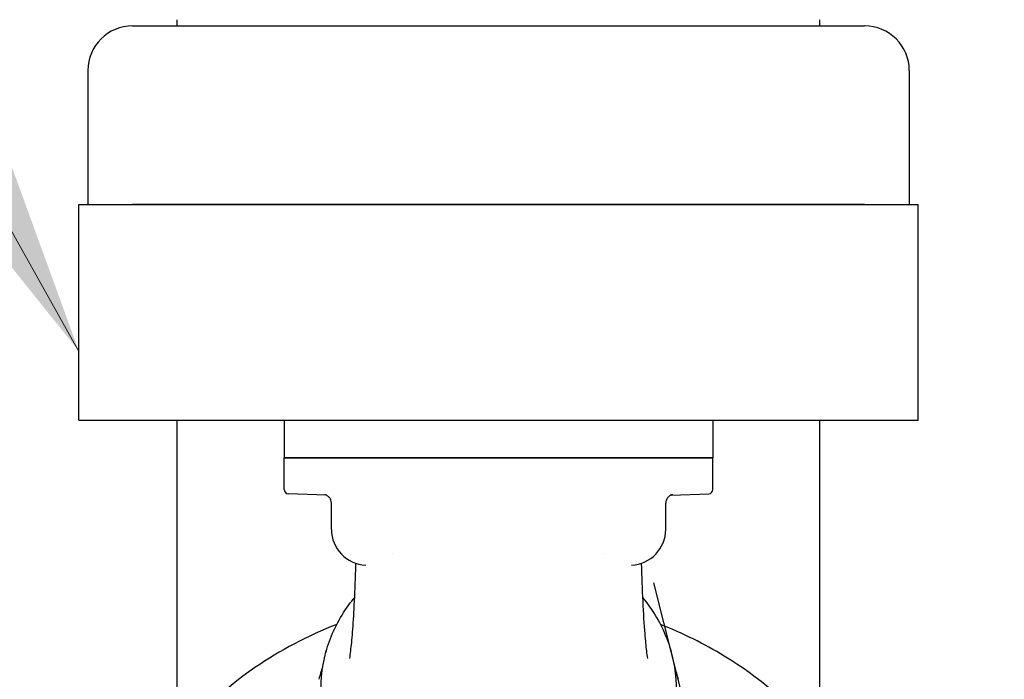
# Model space of a CAD drawing. Extents: x 0 to 796, y 0 to 496.
# Tile 152 of 222: x 346.99 to 353.89, y 278.12 to 282.73. Entities that reach past the tile are written whole.
import ezdxf

# ---------------------------------------------------------------- set-up
doc = ezdxf.new("R2010")
doc.units = 0
doc.header["$LTSCALE"] = 12
doc.header["$MEASUREMENT"] = 0
doc.layers.add('D', color=2, linetype='CONTINUOUS')
doc.layers.add('X', color=1, linetype='CONTINUOUS')
doc.styles.get("Standard").update_dxf_attribs({"font": 'SIMPLEX.SHX', "width": 0.875})
doc.dimstyles.get("Standard").update_dxf_attribs({"dimscale": 28, "dimtxt": 0.125, "dimasz": 0.125, "dimexe": 0.04375, "dimexo": 0.0625, "dimgap": 0.04375, "dimtad": 0, "dimtih": 1, "dimtoh": 1, "dimdec": 4, "dimzin": 12, "dimdsep": 46, "dimlunit": 5, "dimtxsty": 'Standard', "dimcen": 0, "dimclrd": 256, "dimclre": 256, "dimclrt": 256, "dimadec": 1, "dimazin": 3, "dimtfac": 0.875, "dimtdec": 4, "dimtofl": 0, "dimtmove": 0, "dimatfit": 2, "dimfxl": 1, "dimtolj": 1, "dimtzin": 12, "dimlwd": 13, "dimlwe": 13, "dimarcsym": 0})

msp = doc.modelspace()

# ---------------------------------------------------------------- linework, layer by layer
at = {"layer": 'X'}
for p, q in [((347.78391, 282.69013), (352.90791, 282.69013)), ((348.09589, 282.69013), (348.09589, 282.73328)), ((352.59592, 282.69013), (352.59592, 282.73328)), ((347.47091, 282.37713), (347.47091, 281.44013)), ((353.22091, 282.37713), (353.22091, 281.44013)), ((347.40841, 281.44013), (353.28341, 281.44013)), ((347.40841, 279.93013), (347.40841, 281.44013)), ((352.90791, 281.44013), (347.78391, 281.44013)), ((353.28341, 279.93013), (353.28341, 281.44013)), ((347.40841, 279.93013), (353.28341, 279.93013)), ((348.09589, 277.69736), (348.09589, 279.93013)), ((348.84591, 279.93013), (348.84591, 279.66513)), ((351.84591, 279.93013), (351.84591, 279.66513)), ((352.59592, 277.69736), (352.59592, 279.93013)), ((351.84591, 279.66513), (348.84591, 279.66513)), ((348.84591, 279.4441), (348.84591, 279.66513)), ((348.84591, 279.66513), (351.84591, 279.66513)), ((351.84591, 279.4441), (351.84591, 279.66513)), ((349.1386, 279.40491), (348.87486, 279.41412)), ((351.55322, 279.40491), (351.81696, 279.41412)), ((349.17576, 279.16513), (349.17576, 279.3495)), ((351.51606, 279.16513), (351.51606, 279.3495)), ((351.64568, 277.94386), (351.43301, 278.79008)), ((349.13236, 278.28692), (349.13221, 278.28633)), ((349.13619, 278.30169), (349.13619, 278.3075)), ((351.55562, 278.30169), (351.55562, 278.3075)), ((351.55946, 278.28692), (351.55961, 278.28633))]:
    msp.add_line(p, q, dxfattribs=at)
for centre, radius, start, end in [((347.78391, 282.37713), 0.313, 90, 180), ((352.90791, 282.37713), 0.313, 0, 90), ((348.87591, 279.4441), 0.03, 180, 268.000022), ((351.81591, 279.4441), 0.03, 271.999978, 360), ((349.42576, 279.16513), 0.25, 180, 267.640471), ((351.26606, 279.16513), 0.25, 272.35952, 0)]:
    msp.add_arc(centre, radius, start, end, dxfattribs=at)
for centre, major_axis, ratio, start_param, end_param in [((349.57414, 279.13221), (0.0063, 0.64639), 0.0484361, -1.7806098, -1.7806052), ((349.40559, 278.83595), (0.0099, 0.07938), 0.0000168, 0, 0.0000769)]:
    msp.add_ellipse(centre, major_axis=major_axis, ratio=ratio, start_param=start_param, end_param=end_param, dxfattribs=at)
at = {"layer": 'X', "extrusion": (1.5953e-14, -1.10611e-18, -1)}
msp.add_ellipse((351.11767, 279.13221), major_axis=(0.0063, -0.64639), ratio=0.0484361, start_param=1.3609926, end_param=1.3609958, dxfattribs=at)
at = {"layer": 'X'}
for points, knots in [([(349.17576, 279.3495), (349.17576, 279.35598), (349.17468, 279.36253), (349.17058, 279.3747), (349.16753, 279.38048), (349.1599, 279.3906), (349.15522, 279.39509), (349.14778, 279.40028), (349.14531, 279.40174), (349.14093, 279.40394), (349.139, 279.40478), (349.13599, 279.40592), (349.13484, 279.4063), (349.13221, 279.40711), (349.13087, 279.40745), (349.12887, 279.40791), (349.12815, 279.40805), (349.12685, 279.40828), (349.12646, 279.40833), (349.1262, 279.40837), (349.12616, 279.40837), (349.12616, 279.40837)], [0, 0, 0, 0, 0.01947149, 0.01947149, 0.03864769, 0.03864769, 0.05776152, 0.05776152, 0.06662291, 0.06662291, 0.07357767, 0.07357767, 0.07825255, 0.07825255, 0.08541784, 0.08541784, 0.09243942, 0.09243942, 0.10264174, 0.10264174, 0.10743447, 0.10743447, 0.10743447, 0.10743447]), ([(351.56565, 279.40837), (351.56565, 279.40837), (351.56546, 279.40835), (351.5643, 279.40816), (351.56324, 279.408), (351.5605, 279.40734), (351.55947, 279.40706), (351.55677, 279.40625), (351.55498, 279.40563), (351.55117, 279.40407), (351.54913, 279.40311), (351.54422, 279.40042), (351.54134, 279.39852), (351.53473, 279.39326), (351.53114, 279.38957), (351.52441, 279.38064), (351.52145, 279.3751), (351.51721, 279.363), (351.51606, 279.35621), (351.51606, 279.3495)], [0.11807573, 0.11807573, 0.11807573, 0.11807573, 0.12933931, 0.12933931, 0.14139543, 0.14139543, 0.14680648, 0.14680648, 0.15378808, 0.15378808, 0.16105324, 0.16105324, 0.17155872, 0.17155872, 0.18688402, 0.18688402, 0.20533834, 0.20533834, 0.22549481, 0.22549481, 0.22549481, 0.22549481]), ([(349.31109, 278.31539), (349.31514, 278.34944), (349.31952, 278.39415), (349.32804, 278.50088), (349.33225, 278.56544), (349.34, 278.71183), (349.34351, 278.79642), (349.34668, 278.89758), (349.34713, 278.9126), (349.34755, 278.92768)], [0, 0, 0, 0, 0.21737029, 0.21737029, 0.454263, 0.454263, 0.71812903, 0.71812903, 0.76385236, 0.76385236, 0.76385236, 0.76385236]), ([(351.34427, 278.92768), (351.34686, 278.83531), (351.35038, 278.744), (351.35876, 278.57719), (351.36376, 278.49961), (351.37288, 278.38819), (351.37695, 278.34716), (351.38073, 278.31539)], [0.00468177, 0.00468177, 0.00468177, 0.00468177, 0.28470693, 0.28470693, 0.56507932, 0.56507932, 0.76789235, 0.76789235, 0.76789235, 0.76789235]), ([(349.13236, 278.28692), (349.14537, 278.33871), (349.16275, 278.38963), (349.20582, 278.48863), (349.23151, 278.53671), (349.28454, 278.61953), (349.31047, 278.65499), (349.33864, 278.689)], [0.21430574, 0.21430574, 0.21430574, 0.21430574, 0.3603069, 0.3603069, 0.50630806, 0.50630806, 0.62237464, 0.62237464, 0.62237464, 0.62237464]), ([(351.35318, 278.689), (351.38135, 278.65499), (351.40727, 278.61954), (351.4603, 278.53671), (351.48599, 278.48863), (351.52907, 278.38963), (351.54644, 278.33871), (351.55946, 278.28692)], [2.51921802, 2.51921802, 2.51921802, 2.51921802, 2.63527669, 2.63527669, 2.7812818, 2.7812818, 2.92728692, 2.92728692, 2.92728692, 2.92728692]), ([(349.21292, 278.4994), (349.0089, 278.41939), (348.81617, 278.31765), (348.41016, 278.03924), (348.20923, 277.84904), (347.88675, 277.42342), (347.76514, 277.18815), (347.6274, 276.74136), (347.59591, 276.53351), (347.59591, 276.32564)], [5.1376007, 5.1376007, 5.1376007, 5.1376007, 5.3821258, 5.3821258, 5.7024982, 5.7024982, 6.0222885, 6.0222885, 6.2831853, 6.2831853, 6.2831853, 6.2831853]), ([(353.09591, 276.32564), (353.09591, 276.57968), (353.04874, 276.83367), (352.86485, 277.31608), (352.72808, 277.54439), (352.37864, 277.95251), (352.16586, 278.13215), (351.78534, 278.36385), (351.63544, 278.43801), (351.4789, 278.4994)], [3.1415927, 3.1415927, 3.1415927, 3.1415927, 3.4604396, 3.4604396, 3.7796486, 3.7796486, 4.0995624, 4.0995624, 4.2871773, 4.2871773, 4.2871773, 4.2871773]), ([(350.14546, 276.98636), (350.01425, 277.00503), (349.88648, 277.04219), (349.65088, 277.14984), (349.54305, 277.22026), (349.3586, 277.38722), (349.28187, 277.48363), (349.16758, 277.69238), (349.12977, 277.80457), (349.09671, 278.03315), (349.10122, 278.14946), (349.12827, 278.27022), (349.13019, 278.27828), (349.13221, 278.28633)], [4.8752618, 4.8752618, 4.8752618, 4.8752618, 5.1978745, 5.1978745, 5.5198932, 5.5198932, 5.8404272, 5.8404272, 6.1585927, 6.1585927, 6.4748093, 6.4748093, 6.497491, 6.497491, 6.497491, 6.497491]), ([(351.55961, 278.28633), (351.58782, 278.17407), (351.59536, 278.05773), (351.56826, 277.82912), (351.5337, 277.7169), (351.42604, 277.50723), (351.35275, 277.40991), (351.17463, 277.23975), (351.0696, 277.16713), (350.83841, 277.05408), (350.71217, 277.01382), (350.57009, 276.98989), (350.55824, 276.98805), (350.54636, 276.98636)], [2.9272869, 2.9272869, 2.9272869, 2.9272869, 3.2438876, 3.2438876, 3.5600376, 3.5600376, 3.8780139, 3.8780139, 4.1983763, 4.1983763, 4.5203046, 4.5203046, 4.549518, 4.549518, 4.549518, 4.549518])]:
    msp.add_open_spline(points, degree=3, knots=knots, dxfattribs=at)
for points in [[(349.38811, 278.91503), (349.38811, 278.91503), (349.38811, 278.91503), (349.38811, 278.91503)], [(349.38894, 278.91451), (349.38894, 278.91451), (349.38894, 278.91451), (349.38893, 278.91451)], [(349.41549, 278.91534), (349.41545, 278.91534), (349.41543, 278.91534), (349.41543, 278.91534)], [(351.27638, 278.91534), (351.27638, 278.91534), (351.27637, 278.91534), (351.27633, 278.91534)], [(351.30288, 278.91451), (351.30288, 278.91451), (351.30288, 278.91451), (351.30288, 278.91451)], [(351.30407, 278.91525), (351.30407, 278.91525), (351.30407, 278.91525), (351.30407, 278.91525)], [(349.30436, 278.26142), (349.30662, 278.27862), (349.30887, 278.29668), (349.31109, 278.31539)], [(351.38073, 278.31539), (351.38295, 278.29668), (351.3852, 278.27862), (351.38746, 278.26142)], [(349.0893, 278.11559), (349.09652, 278.14433), (349.10504, 278.17281), (349.11483, 278.20095)], [(351.57699, 278.20095), (351.58677, 278.17281), (351.59529, 278.14433), (351.60252, 278.1156)]]:
    msp.add_open_spline(points, degree=3, dxfattribs=at)
for points, weights in [([(349.13932, 278.31308), (349.13777, 278.31031), (349.13619, 278.3075)], [1.71935229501, 1.71505140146, 1.7106008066]), ([(349.13619, 278.3075), (349.13679, 278.30678), (349.13738, 278.30606)], [1.7106008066, 1.71227590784, 1.71392980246]), ([(351.55562, 278.3075), (351.55405, 278.31031), (351.55249, 278.31308)], [1.7106008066, 1.71505140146, 1.71935229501]), ([(351.55444, 278.30606), (351.55503, 278.30678), (351.55562, 278.3075)], [1.71392980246, 1.71227590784, 1.7106008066])]:
    msp.add_rational_spline(points, weights, degree=2, dxfattribs=at)

# ---------------------------------------------------------------- leaders
at = {"layer": 'D', "annotation_type": 0, "has_hookline": 1, "hookline_direction": 1}
for points, text_width in [([(371.16342, 274.35128), (347.48566, 330.04442), (343.98566, 330.04442)], 33.25), ([(347.40841, 280.41146), (332.95274, 306.13071), (329.45274, 306.13071)], 32.22917)]:
    msp.add_leader(points, dimstyle='Standard', override={"dimgap": 0.04375, "dimtad": 0, "dimarcsym": 1}, dxfattribs=dict(at, text_width=text_width))

doc.saveas('drawing.dxf')
